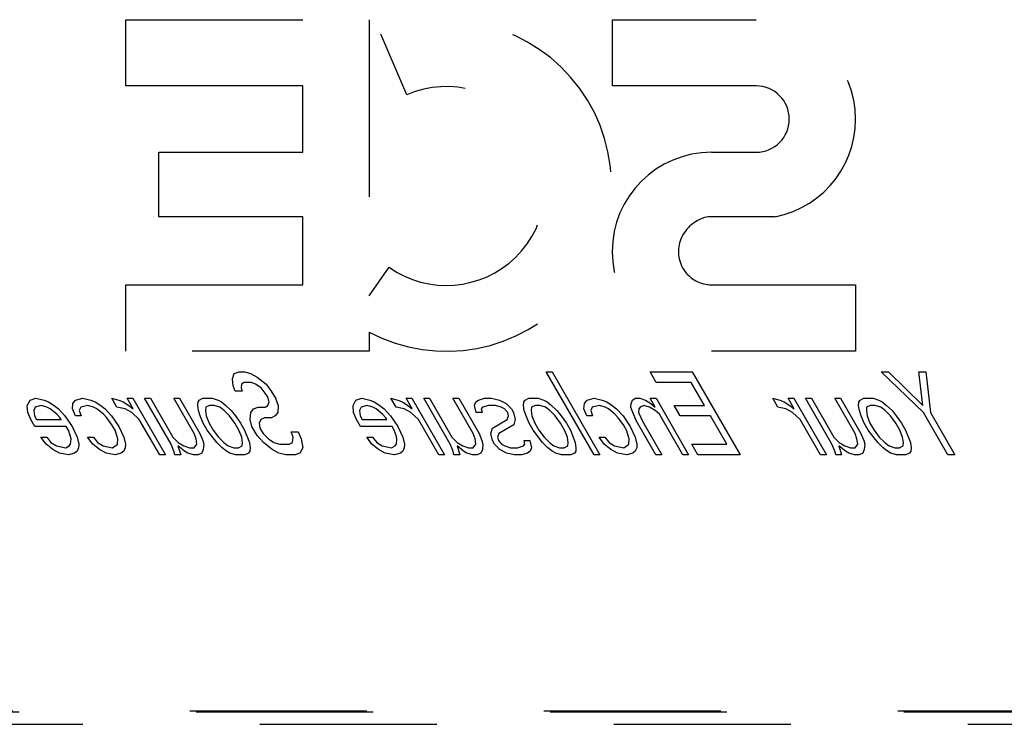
# Model space of a CAD drawing. Header units: inches. Extents: x 0 to 194, y 0 to 126.
# Tile 22 of 48: x 75.88 to 81.82, y 42.32 to 46.57. Entities that reach past the tile are written whole.
import ezdxf

# ---------------------------------------------------------------- set-up
doc = ezdxf.new("R2010")
doc.units = ezdxf.units.IN
doc.header["$LTSCALE"] = 10.674419
doc.header["$MEASUREMENT"] = 0
doc.linetypes.add('HIDDEN', pattern=[0.2, 0.1, -0.1])
doc.layers.add('02___PRT_ALL_AXES', color=7, linetype='CONTINUOUS')
doc.layers.add('DEFAULT_2', color=8, linetype='HIDDEN')

msp = doc.modelspace()

# ---------------------------------------------------------------- linework, layer by layer
at = {"layer": '02___PRT_ALL_AXES', "color": 8, "linetype": 'HIDDEN'}
for p, q in [((77.1691, 44.4012), (77.1788, 44.4331)), ((77.1788, 44.4331), (77.2079, 44.4437)), ((77.2079, 44.4437), (77.2431, 44.4437)), ((77.2431, 44.4437), (77.2774, 44.4331)), ((77.2774, 44.4331), (77.3179, 44.4118)), ((79.0601, 44.4437), (79.0953, 44.4437)), ((79.3488, 43.9437), (79.0601, 44.4437)), ((79.0953, 44.4437), (79.384, 43.9437)), ((79.6869, 44.4437), (79.9404, 44.4437)), ((79.7237, 44.3799), (79.6869, 44.4437)), ((79.9404, 44.4437), (80.2291, 43.9437)), ((81.0813, 44.4437), (81.1236, 44.4437)), ((81.3353, 44.199), (81.0813, 44.4437)), ((81.1236, 44.4437), (81.3318, 44.2416)), ((81.3067, 44.4437), (81.3489, 44.4437)), ((81.3318, 44.2416), (81.3067, 44.4437)), ((81.3489, 44.4437), (81.3775, 44.199)), ((77.1725, 44.3586), (77.1691, 44.4012)), ((77.2227, 44.3692), (77.2209, 44.348)), ((77.2377, 44.3799), (77.2227, 44.3692)), ((77.28, 44.3799), (77.2377, 44.3799)), ((77.3073, 44.3692), (77.28, 44.3799)), ((77.3407, 44.348), (77.3073, 44.3692)), ((77.3179, 44.4118), (77.3706, 44.3692)), ((77.3706, 44.3692), (77.4022, 44.3267)), ((79.935, 44.3799), (79.7237, 44.3799)), ((80.0149, 44.2416), (79.935, 44.3799)), ((77.1839, 44.3267), (77.1725, 44.3586)), ((77.2262, 44.3267), (77.1839, 44.3267)), ((77.2209, 44.348), (77.2262, 44.3267)), ((77.3661, 44.3161), (77.3407, 44.348)), ((77.3784, 44.2948), (77.3661, 44.3161)), ((77.4022, 44.3267), (77.4268, 44.2841)), ((75.9302, 44.2416), (75.947, 44.2735)), ((75.9336, 44.199), (75.9302, 44.2416)), ((75.947, 44.2735), (75.9831, 44.2841)), ((76.0147, 44.2416), (75.9786, 44.2309)), ((75.9831, 44.2841), (76.0315, 44.2735)), ((76.049, 44.2309), (76.0147, 44.2416)), ((76.0315, 44.2735), (76.0588, 44.2629)), ((76.0588, 44.2629), (76.0922, 44.2416)), ((76.0922, 44.2416), (76.1185, 44.2203)), ((76.2031, 44.2203), (76.2058, 44.2522)), ((76.2058, 44.2522), (76.2216, 44.2735)), ((76.2216, 44.2735), (76.2648, 44.2841)), ((76.2964, 44.2416), (76.2532, 44.2309)), ((76.2648, 44.2841), (76.3132, 44.2735)), ((76.3307, 44.2309), (76.2964, 44.2416)), ((76.3132, 44.2735), (76.3405, 44.2629)), ((76.3405, 44.2629), (76.3739, 44.2416)), ((76.3739, 44.2416), (76.4002, 44.2203)), ((76.4409, 44.2841), (76.4822, 44.2735)), ((76.4716, 44.2309), (76.4409, 44.2841)), ((76.4822, 44.2735), (76.5095, 44.2629)), ((76.5095, 44.2629), (76.5429, 44.2416)), ((76.5324, 44.2841), (76.5676, 44.2841)), ((76.5693, 44.2203), (76.5324, 44.2841)), ((76.5429, 44.2416), (76.5693, 44.2203)), ((76.5676, 44.2841), (76.7642, 43.9437)), ((76.638, 44.2841), (76.6733, 44.2841)), ((76.7977, 44.0075), (76.638, 44.2841)), ((76.6733, 44.2841), (76.8084, 44.0501)), ((76.8141, 44.2841), (76.8493, 44.2841)), ((76.937, 44.0714), (76.8141, 44.2841)), ((76.8493, 44.2841), (76.9722, 44.0714)), ((76.9584, 44.2416), (76.9602, 44.2629)), ((76.9627, 44.2097), (76.9584, 44.2416)), ((76.9602, 44.2629), (76.9681, 44.2735)), ((76.9681, 44.2735), (76.9902, 44.2841)), ((76.9902, 44.2841), (77.0465, 44.2841)), ((77.0288, 44.2416), (77.0068, 44.2309)), ((77.057, 44.2416), (77.0288, 44.2416)), ((77.0465, 44.2841), (77.0808, 44.2735)), ((77.0913, 44.2309), (77.057, 44.2416)), ((77.0808, 44.2735), (77.1011, 44.2629)), ((77.1011, 44.2629), (77.1274, 44.2416)), ((77.1274, 44.2416), (77.1599, 44.2097)), ((77.366, 44.2309), (77.381, 44.2416)), ((77.3898, 44.2629), (77.3784, 44.2948)), ((77.381, 44.2416), (77.3898, 44.2629)), ((77.4268, 44.2841), (77.4443, 44.2416)), ((77.4443, 44.2416), (77.4407, 44.199)), ((77.8951, 44.2416), (77.9118, 44.2735)), ((77.8985, 44.199), (77.8951, 44.2416)), ((77.9118, 44.2735), (77.948, 44.2841)), ((77.9796, 44.2416), (77.9435, 44.2309)), ((77.948, 44.2841), (77.9964, 44.2735)), ((78.0139, 44.2309), (77.9796, 44.2416)), ((77.9964, 44.2735), (78.0236, 44.2629)), ((78.0236, 44.2629), (78.057, 44.2416)), ((78.057, 44.2416), (78.0834, 44.2203)), ((78.124, 44.2841), (78.1654, 44.2735)), ((78.1547, 44.2309), (78.124, 44.2841)), ((78.1654, 44.2735), (78.1926, 44.2629)), ((78.1926, 44.2629), (78.2261, 44.2416)), ((78.2156, 44.2841), (78.2508, 44.2841)), ((78.2524, 44.2203), (78.2156, 44.2841)), ((78.2261, 44.2416), (78.2524, 44.2203)), ((78.2508, 44.2841), (78.4473, 43.9437)), ((78.3212, 44.2841), (78.3564, 44.2841)), ((78.4809, 44.0075), (78.3212, 44.2841)), ((78.3564, 44.2841), (78.4916, 44.0501)), ((78.4973, 44.2841), (78.5325, 44.2841)), ((78.6201, 44.0714), (78.4973, 44.2841)), ((78.5325, 44.2841), (78.6553, 44.0714)), ((78.6275, 44.2416), (78.6363, 44.2629)), ((78.638, 44.199), (78.6275, 44.2416)), ((78.6363, 44.2629), (78.6513, 44.2735)), ((78.6513, 44.2735), (78.6874, 44.2841)), ((78.712, 44.2416), (78.6759, 44.2309)), ((78.6874, 44.2841), (78.7297, 44.2841)), ((78.7542, 44.2416), (78.712, 44.2416)), ((78.7297, 44.2841), (78.7781, 44.2735)), ((78.7886, 44.2309), (78.7542, 44.2416)), ((78.7781, 44.2735), (78.8185, 44.2522)), ((78.8185, 44.2522), (78.851, 44.2203)), ((78.9233, 44.2416), (78.9251, 44.2629)), ((78.9276, 44.2097), (78.9233, 44.2416)), ((78.9251, 44.2629), (78.933, 44.2735)), ((78.933, 44.2735), (78.955, 44.2841)), ((78.955, 44.2841), (79.0114, 44.2841)), ((78.9937, 44.2416), (78.9717, 44.2309)), ((79.0219, 44.2416), (78.9937, 44.2416)), ((79.0114, 44.2841), (79.0457, 44.2735)), ((79.0562, 44.2309), (79.0219, 44.2416)), ((79.0457, 44.2735), (79.0659, 44.2629)), ((79.0659, 44.2629), (79.0923, 44.2416)), ((79.0923, 44.2416), (79.1248, 44.2097)), ((79.2877, 44.2203), (79.2904, 44.2522)), ((79.2904, 44.2522), (79.3063, 44.2735)), ((79.3063, 44.2735), (79.3494, 44.2841)), ((79.381, 44.2416), (79.3379, 44.2309)), ((79.3494, 44.2841), (79.3978, 44.2735)), ((79.4153, 44.2309), (79.381, 44.2416)), ((79.3978, 44.2735), (79.4251, 44.2629)), ((79.4251, 44.2629), (79.4585, 44.2416)), ((79.4585, 44.2416), (79.4849, 44.2203)), ((79.5703, 44.2309), (79.5721, 44.2522)), ((79.5721, 44.2522), (79.5809, 44.2735)), ((79.5809, 44.2735), (79.5959, 44.2841)), ((79.5959, 44.2841), (79.6241, 44.2841)), ((79.6241, 44.2841), (79.6584, 44.2735)), ((79.6486, 44.2416), (79.6266, 44.2309)), ((79.683, 44.2309), (79.6486, 44.2416)), ((79.6584, 44.2735), (79.6918, 44.2522)), ((79.6875, 44.2841), (79.7227, 44.2841)), ((79.7182, 44.2309), (79.6875, 44.2841)), ((79.6918, 44.2522), (79.7182, 44.2309)), ((79.7227, 44.2841), (79.9192, 43.9437)), ((79.8318, 44.2416), (80.0149, 44.2416)), ((79.8686, 44.1778), (79.8318, 44.2416)), ((80.4269, 44.2841), (80.4683, 44.2735)), ((80.4576, 44.2309), (80.4269, 44.2841)), ((80.4683, 44.2735), (80.4956, 44.2629)), ((80.4956, 44.2629), (80.529, 44.2416)), ((80.5185, 44.2841), (80.5537, 44.2841)), ((80.5553, 44.2203), (80.5185, 44.2841)), ((80.529, 44.2416), (80.5553, 44.2203)), ((80.5537, 44.2841), (80.7502, 43.9437)), ((80.6241, 44.2841), (80.6593, 44.2841)), ((80.7838, 44.0075), (80.6241, 44.2841)), ((80.6593, 44.2841), (80.7945, 44.0501)), ((80.8002, 44.2841), (80.8354, 44.2841)), ((80.923, 44.0714), (80.8002, 44.2841)), ((80.8354, 44.2841), (80.9582, 44.0714)), ((80.9445, 44.2416), (80.9463, 44.2629)), ((80.9488, 44.2097), (80.9445, 44.2416)), ((80.9463, 44.2629), (80.9542, 44.2735)), ((80.9542, 44.2735), (80.9762, 44.2841)), ((80.9762, 44.2841), (81.0326, 44.2841)), ((81.0149, 44.2416), (80.9929, 44.2309)), ((81.0431, 44.2416), (81.0149, 44.2416)), ((81.0326, 44.2841), (81.0669, 44.2735)), ((81.0774, 44.2309), (81.0431, 44.2416)), ((81.0669, 44.2735), (81.0871, 44.2629)), ((81.0871, 44.2629), (81.1135, 44.2416)), ((81.1135, 44.2416), (81.146, 44.2097)), ((75.9512, 44.1565), (75.9336, 44.199)), ((75.9786, 44.2309), (75.9697, 44.2097)), ((75.9697, 44.2097), (75.9741, 44.1778)), ((76.0692, 44.2203), (76.049, 44.2309)), ((76.1088, 44.1884), (76.0692, 44.2203)), ((76.1281, 44.1671), (76.1088, 44.1884)), ((76.1185, 44.2203), (76.1572, 44.1778)), ((76.2206, 44.1778), (76.2031, 44.2203)), ((76.2532, 44.2309), (76.2444, 44.2097)), ((76.2444, 44.2097), (76.2558, 44.1778)), ((76.3509, 44.2203), (76.3307, 44.2309)), ((76.3905, 44.1884), (76.3509, 44.2203)), ((76.4098, 44.1671), (76.3905, 44.1884)), ((76.4002, 44.2203), (76.4389, 44.1778)), ((76.52, 44.2203), (76.4716, 44.2309)), ((76.5604, 44.199), (76.52, 44.2203)), ((76.6061, 44.1565), (76.5604, 44.199)), ((76.9741, 44.1778), (76.9627, 44.2097)), ((77.0068, 44.2309), (77.005, 44.2097)), ((77.005, 44.2097), (77.0093, 44.1778)), ((77.1177, 44.2097), (77.0913, 44.2309)), ((77.1502, 44.1778), (77.1177, 44.2097)), ((77.1599, 44.2097), (77.1854, 44.1778)), ((77.2752, 44.1565), (77.2788, 44.199)), ((77.2788, 44.199), (77.2946, 44.2203)), ((77.2946, 44.2203), (77.3237, 44.2309)), ((77.3237, 44.2309), (77.366, 44.2309)), ((77.4407, 44.199), (77.4248, 44.1778)), ((77.916, 44.1565), (77.8985, 44.199)), ((77.9435, 44.2309), (77.9346, 44.2097)), ((77.9346, 44.2097), (77.939, 44.1778)), ((78.0341, 44.2203), (78.0139, 44.2309)), ((78.0737, 44.1884), (78.0341, 44.2203)), ((78.093, 44.1671), (78.0737, 44.1884)), ((78.0834, 44.2203), (78.1221, 44.1778)), ((78.2031, 44.2203), (78.1547, 44.2309)), ((78.2436, 44.199), (78.2031, 44.2203)), ((78.2893, 44.1565), (78.2436, 44.199)), ((78.6732, 44.199), (78.638, 44.199)), ((78.6759, 44.2309), (78.6679, 44.2203)), ((78.6679, 44.2203), (78.6732, 44.199)), ((78.8088, 44.2203), (78.7886, 44.2309)), ((78.8281, 44.199), (78.8088, 44.2203)), ((78.8334, 44.1778), (78.8281, 44.199)), ((78.851, 44.2203), (78.8633, 44.199)), ((78.8633, 44.199), (78.8738, 44.1565)), ((78.939, 44.1778), (78.9276, 44.2097)), ((78.9717, 44.2309), (78.9699, 44.2097)), ((78.9699, 44.2097), (78.9742, 44.1778)), ((79.0825, 44.2097), (79.0562, 44.2309)), ((79.1151, 44.1778), (79.0825, 44.2097)), ((79.1248, 44.2097), (79.1503, 44.1778)), ((79.3052, 44.1778), (79.2877, 44.2203)), ((79.3379, 44.2309), (79.329, 44.2097)), ((79.329, 44.2097), (79.3404, 44.1778)), ((79.4356, 44.2203), (79.4153, 44.2309)), ((79.4751, 44.1884), (79.4356, 44.2203)), ((79.4945, 44.1671), (79.4751, 44.1884)), ((79.4849, 44.2203), (79.5235, 44.1778)), ((79.5817, 44.199), (79.5703, 44.2309)), ((79.6053, 44.1458), (79.5817, 44.199)), ((79.6187, 44.2203), (79.6169, 44.199)), ((79.6169, 44.199), (79.6405, 44.1458)), ((79.6266, 44.2309), (79.6187, 44.2203)), ((79.7164, 44.2097), (79.683, 44.2309)), ((79.7427, 44.1884), (79.7164, 44.2097)), ((79.884, 43.9437), (79.7427, 44.1884)), ((80.506, 44.2203), (80.4576, 44.2309)), ((80.5465, 44.199), (80.506, 44.2203)), ((80.5922, 44.1565), (80.5465, 44.199)), ((80.9602, 44.1778), (80.9488, 44.2097)), ((80.9929, 44.2309), (80.9911, 44.2097)), ((80.9911, 44.2097), (80.9954, 44.1778)), ((81.1038, 44.2097), (81.0774, 44.2309)), ((81.1363, 44.1778), (81.1038, 44.2097)), ((81.146, 44.2097), (81.1715, 44.1778)), ((81.4827, 43.9437), (81.3353, 44.199)), ((81.3775, 44.199), (81.5249, 43.9437)), ((75.9757, 44.1139), (75.9512, 44.1565)), ((75.9741, 44.1778), (75.9864, 44.1565)), ((75.9864, 44.1565), (76.1343, 44.1565)), ((76.1343, 44.1565), (76.1281, 44.1671)), ((76.1572, 44.1778), (76.2011, 44.1139)), ((76.2558, 44.1778), (76.2206, 44.1778)), ((76.4414, 44.1246), (76.4098, 44.1671)), ((76.4389, 44.1778), (76.4828, 44.1139)), ((76.4599, 44.0926), (76.4414, 44.1246)), ((76.729, 43.9437), (76.6061, 44.1565)), ((76.9917, 44.1352), (76.9741, 44.1778)), ((77.0162, 44.0926), (76.9917, 44.1352)), ((77.0093, 44.1778), (77.0269, 44.1352)), ((77.0269, 44.1352), (77.0514, 44.0926)), ((77.1818, 44.1352), (77.1502, 44.1778)), ((77.2064, 44.0926), (77.1818, 44.1352)), ((77.1854, 44.1778), (77.217, 44.1352)), ((77.217, 44.1352), (77.2416, 44.0926)), ((77.2856, 44.1139), (77.2752, 44.1565)), ((77.3385, 44.1565), (77.3297, 44.1352)), ((77.3297, 44.1352), (77.334, 44.1033)), ((77.3606, 44.1671), (77.3385, 44.1565)), ((77.4028, 44.1671), (77.3606, 44.1671)), ((77.4248, 44.1778), (77.4028, 44.1671)), ((77.9406, 44.1139), (77.916, 44.1565)), ((77.939, 44.1778), (77.9512, 44.1565)), ((77.9512, 44.1565), (78.0991, 44.1565)), ((78.0991, 44.1565), (78.093, 44.1671)), ((78.1221, 44.1778), (78.166, 44.1139)), ((78.4121, 43.9437), (78.2893, 44.1565)), ((78.7355, 44.1033), (78.8245, 44.1565)), ((78.8641, 44.1246), (78.7751, 44.0714)), ((78.8245, 44.1565), (78.8334, 44.1778)), ((78.8738, 44.1565), (78.8641, 44.1246)), ((78.9565, 44.1352), (78.939, 44.1778)), ((78.9811, 44.0926), (78.9565, 44.1352)), ((78.9742, 44.1778), (78.9917, 44.1352)), ((78.9917, 44.1352), (79.0163, 44.0926)), ((79.1467, 44.1352), (79.1151, 44.1778)), ((79.1712, 44.0926), (79.1467, 44.1352)), ((79.1503, 44.1778), (79.1819, 44.1352)), ((79.1819, 44.1352), (79.2064, 44.0926)), ((79.3404, 44.1778), (79.3052, 44.1778)), ((79.5261, 44.1246), (79.4945, 44.1671)), ((79.5235, 44.1778), (79.5674, 44.1139)), ((79.5445, 44.0926), (79.5261, 44.1246)), ((79.722, 43.9437), (79.6053, 44.1458)), ((79.6405, 44.1458), (79.7572, 43.9437)), ((80.0517, 44.1778), (79.8686, 44.1778)), ((80.15, 44.0075), (80.0517, 44.1778)), ((80.715, 43.9437), (80.5922, 44.1565)), ((80.9777, 44.1352), (80.9602, 44.1778)), ((81.0023, 44.0926), (80.9777, 44.1352)), ((80.9954, 44.1778), (81.0129, 44.1352)), ((81.0129, 44.1352), (81.0375, 44.0926)), ((81.1679, 44.1352), (81.1363, 44.1778)), ((81.1924, 44.0926), (81.1679, 44.1352)), ((81.1715, 44.1778), (81.2031, 44.1352)), ((81.2031, 44.1352), (81.2277, 44.0926)), ((76.1659, 44.1139), (75.9757, 44.1139)), ((76.1782, 44.0926), (76.1659, 44.1139)), ((76.1895, 44.0607), (76.1782, 44.0926)), ((76.2011, 44.1139), (76.2309, 44.0501)), ((76.4765, 44.0395), (76.4599, 44.0926)), ((76.4828, 44.1139), (76.5126, 44.0501)), ((76.9483, 44.0395), (76.937, 44.0714)), ((76.9722, 44.0714), (76.9897, 44.0288)), ((77.0733, 44.0182), (77.0162, 44.0926)), ((77.0514, 44.0926), (77.083, 44.0501)), ((77.2239, 44.0501), (77.2064, 44.0926)), ((77.2416, 44.0926), (77.2705, 44.0182)), ((77.3163, 44.0607), (77.2856, 44.1139)), ((77.334, 44.1033), (77.3525, 44.0714)), ((77.3525, 44.0714), (77.385, 44.0395)), ((77.5224, 44.082), (77.5646, 44.082)), ((77.5338, 44.0501), (77.5224, 44.082)), ((77.5646, 44.082), (77.5822, 44.0395)), ((78.1307, 44.1139), (77.9406, 44.1139)), ((78.143, 44.0926), (78.1307, 44.1139)), ((78.1544, 44.0607), (78.143, 44.0926)), ((78.166, 44.1139), (78.1958, 44.0501)), ((78.6315, 44.0395), (78.6201, 44.0714)), ((78.6553, 44.0714), (78.6729, 44.0288)), ((78.7258, 44.0714), (78.7355, 44.1033)), ((78.7362, 44.0288), (78.7258, 44.0714)), ((78.7751, 44.0714), (78.7662, 44.0501)), ((79.0382, 44.0182), (78.9811, 44.0926)), ((79.0163, 44.0926), (79.0479, 44.0501)), ((79.1888, 44.0501), (79.1712, 44.0926)), ((79.2064, 44.0926), (79.2354, 44.0182)), ((79.5611, 44.0395), (79.5445, 44.0926)), ((79.5674, 44.1139), (79.5972, 44.0501)), ((80.9344, 44.0395), (80.923, 44.0714)), ((80.9582, 44.0714), (80.9758, 44.0288)), ((81.0594, 44.0182), (81.0023, 44.0926)), ((81.0375, 44.0926), (81.0691, 44.0501)), ((81.21, 44.0501), (81.1924, 44.0926)), ((81.2277, 44.0926), (81.2566, 44.0182)), ((76.0126, 44.0501), (76.0478, 44.0501)), ((76.0442, 44.0075), (76.0126, 44.0501)), ((76.0837, 43.9756), (76.0442, 44.0075)), ((76.0478, 44.0501), (76.0733, 44.0182)), ((76.0733, 44.0182), (76.1067, 43.9969)), ((76.1841, 43.9969), (76.1921, 44.0075)), ((76.1948, 44.0395), (76.1895, 44.0607)), ((76.1921, 44.0075), (76.1948, 44.0395)), ((76.2309, 44.0501), (76.2414, 44.0075)), ((76.2414, 44.0075), (76.2396, 43.9863)), ((76.2943, 44.0501), (76.3295, 44.0501)), ((76.3259, 44.0075), (76.2943, 44.0501)), ((76.3654, 43.9756), (76.3259, 44.0075)), ((76.3295, 44.0501), (76.355, 44.0182)), ((76.355, 44.0182), (76.3884, 43.9969)), ((76.4438, 43.9863), (76.4738, 44.0075)), ((76.4738, 44.0075), (76.4765, 44.0395)), ((76.5126, 44.0501), (76.5231, 44.0075)), ((76.5231, 44.0075), (76.5213, 43.9863)), ((76.8153, 43.965), (76.7977, 44.0075)), ((76.8084, 44.0501), (76.8409, 44.0182)), ((76.8409, 44.0182), (76.8743, 43.9969)), ((76.9368, 43.9863), (76.9527, 44.0075)), ((76.9527, 44.0075), (76.9483, 44.0395)), ((76.9897, 44.0288), (76.9949, 44.0075)), ((76.9949, 44.0075), (76.9922, 43.9756)), ((77.1058, 43.9863), (77.0733, 44.0182)), ((77.083, 44.0501), (77.1156, 44.0182)), ((77.1156, 44.0182), (77.1419, 43.9969)), ((77.2282, 44.0182), (77.2239, 44.0501)), ((77.2264, 43.9969), (77.2282, 44.0182)), ((77.2705, 44.0182), (77.2748, 43.9863)), ((77.355, 44.0182), (77.3163, 44.0607)), ((77.4077, 43.9756), (77.355, 44.0182)), ((77.385, 44.0395), (77.4184, 44.0182)), ((77.4184, 44.0182), (77.4527, 44.0075)), ((77.4527, 44.0075), (77.509, 44.0075)), ((77.509, 44.0075), (77.5311, 44.0182)), ((77.5311, 44.0182), (77.5338, 44.0501)), ((77.5822, 44.0395), (77.5917, 43.9863)), ((77.9774, 44.0501), (78.0127, 44.0501)), ((78.0091, 44.0075), (77.9774, 44.0501)), ((78.0486, 43.9756), (78.0091, 44.0075)), ((78.0127, 44.0501), (78.0381, 44.0182)), ((78.0381, 44.0182), (78.0715, 43.9969)), ((78.149, 43.9969), (78.1569, 44.0075)), ((78.1597, 44.0395), (78.1544, 44.0607)), ((78.1569, 44.0075), (78.1597, 44.0395)), ((78.1958, 44.0501), (78.2062, 44.0075)), ((78.2062, 44.0075), (78.2044, 43.9863)), ((78.4984, 43.965), (78.4809, 44.0075)), ((78.4916, 44.0501), (78.5241, 44.0182)), ((78.5241, 44.0182), (78.5575, 43.9969)), ((78.62, 43.9863), (78.6358, 44.0075)), ((78.6358, 44.0075), (78.6315, 44.0395)), ((78.6729, 44.0288), (78.6781, 44.0075)), ((78.6781, 44.0075), (78.6754, 43.9756)), ((78.7485, 44.0075), (78.7362, 44.0288)), ((78.781, 43.9756), (78.7485, 44.0075)), ((78.7662, 44.0501), (78.7715, 44.0288)), ((78.7715, 44.0288), (78.7908, 44.0075)), ((78.7908, 44.0075), (78.811, 43.9969)), ((78.9237, 43.9969), (78.9316, 44.0075)), ((78.9264, 44.0288), (78.9616, 44.0288)), ((78.9316, 44.0075), (78.9264, 44.0288)), ((78.9616, 44.0288), (78.9721, 43.9863)), ((79.0707, 43.9863), (79.0382, 44.0182)), ((79.0479, 44.0501), (79.0804, 44.0182)), ((79.0804, 44.0182), (79.1068, 43.9969)), ((79.1931, 44.0182), (79.1888, 44.0501)), ((79.1913, 43.9969), (79.1931, 44.0182)), ((79.2354, 44.0182), (79.2397, 43.9863)), ((79.3789, 44.0501), (79.4141, 44.0501)), ((79.4105, 44.0075), (79.3789, 44.0501)), ((79.4501, 43.9756), (79.4105, 44.0075)), ((79.4141, 44.0501), (79.4396, 44.0182)), ((79.4396, 44.0182), (79.473, 43.9969)), ((79.5284, 43.9863), (79.5584, 44.0075)), ((79.5584, 44.0075), (79.5611, 44.0395)), ((79.5972, 44.0501), (79.6077, 44.0075)), ((79.6077, 44.0075), (79.6059, 43.9863)), ((79.9387, 44.0075), (80.15, 44.0075)), ((79.9756, 43.9437), (79.9387, 44.0075)), ((80.8013, 43.965), (80.7838, 44.0075)), ((80.7945, 44.0501), (80.827, 44.0182)), ((80.827, 44.0182), (80.8604, 43.9969)), ((80.9229, 43.9863), (80.9387, 44.0075)), ((80.9387, 44.0075), (80.9344, 44.0395)), ((80.9758, 44.0288), (80.981, 44.0075)), ((80.981, 44.0075), (80.9783, 43.9756)), ((81.0919, 43.9863), (81.0594, 44.0182)), ((81.0691, 44.0501), (81.1016, 44.0182)), ((81.1016, 44.0182), (81.128, 43.9969)), ((81.2143, 44.0182), (81.21, 44.0501)), ((81.2125, 43.9969), (81.2143, 44.0182)), ((81.2566, 44.0182), (81.2609, 43.9863)), ((76.1242, 43.9544), (76.0837, 43.9756)), ((76.1067, 43.9969), (76.1621, 43.9863)), ((76.1796, 43.9437), (76.1242, 43.9544)), ((76.1621, 43.9863), (76.1841, 43.9969)), ((76.2158, 43.9544), (76.1796, 43.9437)), ((76.2307, 43.965), (76.2158, 43.9544)), ((76.2396, 43.9863), (76.2307, 43.965)), ((76.4059, 43.9544), (76.3654, 43.9756)), ((76.3884, 43.9969), (76.4438, 43.9863)), ((76.4613, 43.9437), (76.4059, 43.9544)), ((76.4975, 43.9544), (76.4613, 43.9437)), ((76.5124, 43.965), (76.4975, 43.9544)), ((76.5213, 43.9863), (76.5124, 43.965)), ((76.7642, 43.9437), (76.729, 43.9437)), ((76.8205, 43.9437), (76.8153, 43.965)), ((76.8557, 43.9437), (76.8205, 43.9437)), ((76.8786, 43.965), (76.8391, 43.9969)), ((76.8391, 43.9969), (76.8557, 43.9437)), ((76.8743, 43.9969), (76.9086, 43.9863)), ((76.8989, 43.9544), (76.8786, 43.965)), ((76.9332, 43.9437), (76.8989, 43.9544)), ((76.9086, 43.9863), (76.9368, 43.9863)), ((76.9614, 43.9437), (76.9332, 43.9437)), ((76.9834, 43.9544), (76.9614, 43.9437)), ((76.9922, 43.9756), (76.9834, 43.9544)), ((77.1322, 43.965), (77.1058, 43.9863)), ((77.1524, 43.9544), (77.1322, 43.965)), ((77.1419, 43.9969), (77.1762, 43.9863)), ((77.1867, 43.9437), (77.1524, 43.9544)), ((77.1762, 43.9863), (77.2044, 43.9863)), ((77.2431, 43.9437), (77.1867, 43.9437)), ((77.2044, 43.9863), (77.2264, 43.9969)), ((77.2651, 43.9544), (77.2431, 43.9437)), ((77.273, 43.965), (77.2651, 43.9544)), ((77.2748, 43.9863), (77.273, 43.965)), ((77.4482, 43.9544), (77.4077, 43.9756)), ((77.4895, 43.9437), (77.4482, 43.9544)), ((77.5459, 43.9437), (77.4895, 43.9437)), ((77.575, 43.9544), (77.5459, 43.9437)), ((77.5917, 43.9863), (77.575, 43.9544)), ((78.0891, 43.9544), (78.0486, 43.9756)), ((78.0715, 43.9969), (78.127, 43.9863)), ((78.1445, 43.9437), (78.0891, 43.9544)), ((78.127, 43.9863), (78.149, 43.9969)), ((78.1806, 43.9544), (78.1445, 43.9437)), ((78.1956, 43.965), (78.1806, 43.9544)), ((78.2044, 43.9863), (78.1956, 43.965)), ((78.4473, 43.9437), (78.4121, 43.9437)), ((78.5037, 43.9437), (78.4984, 43.965)), ((78.5389, 43.9437), (78.5037, 43.9437)), ((78.5618, 43.965), (78.5223, 43.9969)), ((78.5223, 43.9969), (78.5389, 43.9437)), ((78.5575, 43.9969), (78.5918, 43.9863)), ((78.582, 43.9544), (78.5618, 43.965)), ((78.6164, 43.9437), (78.582, 43.9544)), ((78.5918, 43.9863), (78.62, 43.9863)), ((78.6445, 43.9437), (78.6164, 43.9437)), ((78.6666, 43.9544), (78.6445, 43.9437)), ((78.6754, 43.9756), (78.6666, 43.9544)), ((78.8215, 43.9544), (78.781, 43.9756)), ((78.811, 43.9969), (78.8453, 43.9863)), ((78.8699, 43.9437), (78.8215, 43.9544)), ((78.8453, 43.9863), (78.8876, 43.9863)), ((78.9121, 43.9437), (78.8699, 43.9437)), ((78.8876, 43.9863), (78.9237, 43.9969)), ((78.9483, 43.9544), (78.9121, 43.9437)), ((78.9632, 43.965), (78.9483, 43.9544)), ((78.9721, 43.9863), (78.9632, 43.965)), ((79.097, 43.965), (79.0707, 43.9863)), ((79.1173, 43.9544), (79.097, 43.965)), ((79.1068, 43.9969), (79.1411, 43.9863)), ((79.1516, 43.9437), (79.1173, 43.9544)), ((79.1411, 43.9863), (79.1693, 43.9863)), ((79.2079, 43.9437), (79.1516, 43.9437)), ((79.1693, 43.9863), (79.1913, 43.9969)), ((79.23, 43.9544), (79.2079, 43.9437)), ((79.2379, 43.965), (79.23, 43.9544)), ((79.2397, 43.9863), (79.2379, 43.965)), ((79.384, 43.9437), (79.3488, 43.9437)), ((79.4905, 43.9544), (79.4501, 43.9756)), ((79.473, 43.9969), (79.5284, 43.9863)), ((79.546, 43.9437), (79.4905, 43.9544)), ((79.5821, 43.9544), (79.546, 43.9437)), ((79.5971, 43.965), (79.5821, 43.9544)), ((79.6059, 43.9863), (79.5971, 43.965)), ((79.7572, 43.9437), (79.722, 43.9437)), ((79.9192, 43.9437), (79.884, 43.9437)), ((80.2291, 43.9437), (79.9756, 43.9437)), ((80.7502, 43.9437), (80.715, 43.9437)), ((80.8066, 43.9437), (80.8013, 43.965)), ((80.8418, 43.9437), (80.8066, 43.9437)), ((80.8647, 43.965), (80.8252, 43.9969)), ((80.8252, 43.9969), (80.8418, 43.9437)), ((80.8604, 43.9969), (80.8947, 43.9863)), ((80.8849, 43.9544), (80.8647, 43.965)), ((80.9193, 43.9437), (80.8849, 43.9544)), ((80.8947, 43.9863), (80.9229, 43.9863)), ((80.9474, 43.9437), (80.9193, 43.9437)), ((80.9695, 43.9544), (80.9474, 43.9437)), ((80.9783, 43.9756), (80.9695, 43.9544)), ((81.1183, 43.965), (81.0919, 43.9863)), ((81.1385, 43.9544), (81.1183, 43.965)), ((81.128, 43.9969), (81.1623, 43.9863)), ((81.1728, 43.9437), (81.1385, 43.9544)), ((81.1623, 43.9863), (81.1905, 43.9863)), ((81.2291, 43.9437), (81.1728, 43.9437)), ((81.1905, 43.9863), (81.2125, 43.9969)), ((81.2512, 43.9544), (81.2291, 43.9437)), ((81.2591, 43.965), (81.2512, 43.9544)), ((81.2609, 43.9863), (81.2591, 43.965)), ((81.5249, 43.9437), (81.4827, 43.9437))]:
    msp.add_line(p, q, dxfattribs=at)
at = {"layer": 'DEFAULT_2', "color": 8, "linetype": 'HIDDEN'}
for p, q in [((76.5258, 46.5667), (77.9915, 46.5667)), ((76.5258, 46.1672), (76.5258, 46.5667)), ((77.9915, 46.5667), (77.9915, 44.902)), ((79.4591, 46.5667), (80.3267, 46.5667)), ((79.4591, 46.1672), (79.4591, 46.5667)), ((78.2206, 46.1147), (78.0636, 46.4794)), ((77.592, 46.1672), (76.5258, 46.1672)), ((77.592, 45.7676), (77.592, 46.1672)), ((80.3267, 46.1672), (79.4591, 46.1672)), ((76.7245, 45.7676), (77.592, 45.7676)), ((76.7245, 45.3788), (76.7245, 45.7676)), ((80.0575, 45.7676), (80.3267, 45.7676)), ((77.592, 45.3788), (76.7245, 45.3788)), ((77.592, 44.9684), (77.592, 45.3788)), ((80.4401, 45.3788), (80.0366, 45.3788)), ((77.9915, 44.902), (78.1127, 45.0741)), ((76.5258, 44.9684), (77.592, 44.9684)), ((76.5258, 44.5688), (76.5258, 44.9684)), ((80.0575, 44.9684), (80.925, 44.9684)), ((80.925, 44.9684), (80.925, 44.5688)), ((77.9915, 44.6836), (77.9915, 44.5688)), ((77.9915, 44.5688), (76.5258, 44.5688)), ((80.925, 44.5688), (80.0575, 44.5688)), ((84.4203, 42.3921), (73.0313, 42.3921)), ((84.3823, 42.3981), (73.0693, 42.3981)), ((73.0641, 42.3188), (84.3874, 42.3188))]:
    msp.add_line(p, q, dxfattribs=at)
for centre, radius, start, end in [((78.4577, 45.5642), 0.9964, 242.10378, 113.30161), ((80.3267, 45.9674), 0.5994, 280.90844, 90), ((78.4577, 45.5642), 0.5994, 234.85652, 113.30161), ((80.3267, 45.9674), 0.1998, 270, 90), ((80.0575, 45.1682), 0.5994, 90, 270), ((80.08, 45.1589), 0.2241, 101.16592, 157.66981), ((80.0575, 45.1682), 0.1998, 157.66981, 270)]:
    msp.add_arc(centre, radius, start, end, dxfattribs=at)

doc.saveas('drawing.dxf')
